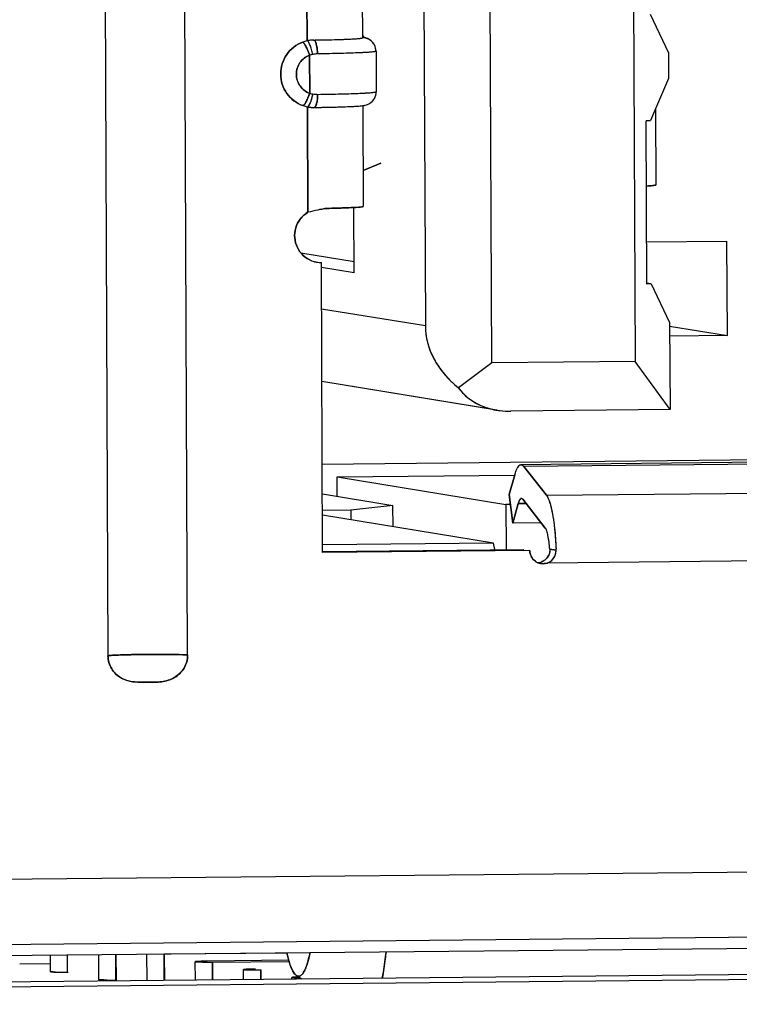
# Model space of a CAD drawing. Header units: millimetres. Extents: x 0 to 1750, y -1720 to 477.
# Tile 9 of 256: x 335.9 to 341.23, y -1003.62 to -996.33. Entities that reach past the tile are written whole.
import ezdxf

# ---------------------------------------------------------------- set-up
doc = ezdxf.new("R2010")
doc.units = ezdxf.units.MM
doc.header["$LTSCALE"] = 92.51
for name, color, linetype in [('101303634_14DXF_CONTINUOUS_LINE', 7, 'CONTINUOUS'), ('101303634_DXF_CONTINUOUS_LINE', 7, 'CONTINUOUS'), ('101304998_DXF_CONTINUOUS_LINE', 7, 'CONTINUOUS'), ('_101304998_1DXF_CONTINUOUS_LINE', 7, 'CONTINUOUS'), ('DE-11-072043DXF_CONTINUOUS_LINE', 7, 'CONTINUOUS'), ('MANIFOLD_SOLDXF_CONTINUOUS_LINE', 7, 'CONTINUOUS')]:
    doc.layers.add(name, color=color, linetype=linetype)

msp = doc.modelspace()

# ---------------------------------------------------------------- linework, layer by layer
at = {"layer": '101303634_14DXF_CONTINUOUS_LINE'}
for p, q in [((336.1293, -1003.3831), (336.1288, -1003.2597)), ((336.4873, -1003.4415), (336.4865, -1003.2561)), ((336.6146, -1003.2549), (336.6154, -1003.4443)), ((336.845, -1003.4472), (336.8442, -1003.2526)), ((337.8811, -1003.2444), (336.9723, -1003.2528)), ((336.9723, -1003.2528), (336.9732, -1003.4459)), ((337.2021, -1003.3085), (337.2022, -1003.3084)), ((337.2027, -1003.4436), (337.2021, -1003.3085)), ((337.2457, -1003.3056), (337.2901, -1003.3048)), ((337.3303, -1003.3112), (337.3309, -1003.4424)), ((336.1382, -1003.3844), (336.1386, -1003.3844)), ((336.1664, -1003.3855), (336.1673, -1003.3855)), ((336.2087, -1003.386), (336.2101, -1003.386)), ((337.5601, -1003.3669), (337.5601, -1003.3668)), ((337.5604, -1003.4401), (337.5601, -1003.3669)), ((337.6037, -1003.364), (337.648, -1003.3632)), ((337.6882, -1003.3697), (337.6885, -1003.4388)), ((337.9181, -1003.4253), (337.9181, -1003.4252)), ((337.9181, -1003.4365), (337.9181, -1003.4253)), ((337.9536, -1003.4123), (337.9928, -1003.4358)), ((336.4961, -1003.4428), (336.4966, -1003.4428)), ((336.5244, -1003.4439), (336.5253, -1003.4439)), ((336.5666, -1003.4444), (336.5681, -1003.4444))]:
    msp.add_line(p, q, dxfattribs=at)
for centre, radius, start, end in [((336.2082, -1001.5141), 1.8718, 268.74885, 269.25732), ((336.2177, -1000.8525), 2.5334, 269.23661, 269.47345), ((336.2218, -1000.4041), 2.9819, 269.47371, 269.74727), ((336.2239, -999.8641), 3.5219, 269.77623, 270.54657), ((336.5662, -1001.5725), 1.8718, 268.74885, 269.25732), ((336.5757, -1000.911), 2.5334, 269.23661, 269.47345), ((336.5798, -1000.4626), 2.9819, 269.47371, 269.74727), ((336.5819, -999.9225), 3.5219, 269.77623, 270.54657)]:
    msp.add_arc(centre, radius, start, end, dxfattribs=at)
for points, knots in [([(337.9225, -1003.3729), (337.9135, -1003.3552), (337.8975, -1003.3121), (337.8861, -1003.2677), (337.8804, -1003.2423)], [0, 0, 0, 0, 0.432357, 1, 1, 1, 1]), ([(338.0526, -1003.2407), (338.0509, -1003.2495), (338.0441, -1003.2808), (338.0359, -1003.312), (338.0285, -1003.3339)], [0, 0, 0, 0, 0.278512, 1, 1, 1, 1]), ([(338.6155, -1003.2351), (338.6137, -1003.2526), (338.6062, -1003.3177), (338.5967, -1003.3827), (338.5881, -1003.4299)], [0, 0, 0, 0, 0.26781, 1, 1, 1, 1]), ([(338.0285, -1003.3339), (338.0241, -1003.3467), (338.0155, -1003.369), (338.0018, -1003.3936), (337.99, -1003.4069), (337.9816, -1003.4133), (337.9728, -1003.4167), (337.9669, -1003.4167), (337.9641, -1003.4163)], [0, 0, 0, 0, 0.364719, 0.642789, 0.751823, 0.844013, 0.924256, 1, 1, 1, 1]), ([(336.1293, -1003.3831), (336.1293, -1003.3833), (336.1304, -1003.3836), (336.1318, -1003.3839), (336.1347, -1003.3841), (336.1369, -1003.3843), (336.1382, -1003.3844)], [0, 0, 0, 0, 0.072591, 0.262219, 0.572055, 1, 1, 1, 1]), ([(336.1386, -1003.3844), (336.1404, -1003.3845), (336.1497, -1003.385), (336.159, -1003.3853), (336.1664, -1003.3855)], [0, 0, 0, 0, 0.192897, 1, 1, 1, 1]), ([(337.9279, -1003.4267), (337.9265, -1003.4266), (337.9241, -1003.4264), (337.9208, -1003.4261), (337.9193, -1003.4258), (337.9181, -1003.4256), (337.9181, -1003.4253)], [0, 0, 0, 0, 0.428137, 0.738392, 0.928162, 1, 1, 1, 1]), ([(337.9536, -1003.4123), (337.9475, -1003.4086), (337.9354, -1003.3961), (337.9269, -1003.3815), (337.9225, -1003.3729)], [0, 0, 0, 0, 0.424007, 1, 1, 1, 1]), ([(337.9799, -1003.4281), (337.9745, -1003.428), (337.9571, -1003.4278), (337.9398, -1003.4274), (337.9279, -1003.4267)], [0, 0, 0, 0, 0.313284, 1, 1, 1, 1]), ([(337.9641, -1003.4163), (337.9632, -1003.4162), (337.9596, -1003.4153), (337.9561, -1003.4138), (337.9536, -1003.4123)], [0, 0, 0, 0, 0.23819, 1, 1, 1, 1]), ([(336.4873, -1003.4415), (336.4873, -1003.4417), (336.4883, -1003.442), (336.4898, -1003.4423), (336.4927, -1003.4426), (336.4948, -1003.4427), (336.4961, -1003.4428)], [0, 0, 0, 0, 0.072591, 0.262219, 0.572055, 1, 1, 1, 1]), ([(336.4966, -1003.4428), (336.4984, -1003.443), (336.5076, -1003.4435), (336.5169, -1003.4437), (336.5244, -1003.4439)], [0, 0, 0, 0, 0.192897, 1, 1, 1, 1])]:
    msp.add_open_spline(points, degree=3, knots=knots, dxfattribs=at)
at = {"layer": '101303634_DXF_CONTINUOUS_LINE'}
for p, q in [((336.1293, -1003.3831), (336.1288, -1003.2597)), ((336.2566, -1003.3859), (336.2561, -1003.2584)), ((336.4873, -1003.4415), (336.4865, -1003.2561)), ((336.6146, -1003.4443), (336.6138, -1003.2549)), ((336.845, -1003.4472), (336.8441, -1003.2501)), ((336.9723, -1003.4459), (336.9715, -1003.2528)), ((336.1288, -1003.3253), (335.9012, -1003.3274)), ((337.2027, -1003.4436), (337.2021, -1003.3085)), ((337.2901, -1003.3048), (337.2457, -1003.3056)), ((337.8948, -1003.2984), (337.2901, -1003.3048)), ((337.33, -1003.4424), (337.3294, -1003.3112)), ((337.3319, -1003.3112), (337.8971, -1003.306)), ((336.1301, -1003.3835), (336.1293, -1003.3831)), ((337.5604, -1003.4401), (337.5601, -1003.3669)), ((337.648, -1003.3632), (337.6037, -1003.364)), ((337.6877, -1003.4388), (337.6874, -1003.3697)), ((337.9181, -1003.4365), (337.9181, -1003.4253)), ((337.9536, -1003.412), (337.9641, -1003.4163)), ((337.9536, -1003.4123), (337.9928, -1003.4358)), ((336.488, -1003.4419), (336.4873, -1003.4415))]:
    msp.add_line(p, q, dxfattribs=at)
for centre, radius, start, end in [((336.2127, -1001.2736), 2.1124, 268.76909, 269.50326), ((336.2209, -1000.502), 2.884, 269.47302, 269.7858), ((336.2233, -999.6286), 3.7574, 269.79996, 270.54679), ((338.0019, -1004.9078), 1.4859, 91.55364, 92.0479), ((338.0167, -1005.4378), 2.0161, 91.3256, 91.56567), ((336.5707, -1001.332), 2.1124, 268.76909, 269.50326), ((336.5789, -1000.5605), 2.884, 269.47302, 269.7858), ((336.5812, -999.687), 3.7574, 269.79996, 270.54679)]:
    msp.add_arc(centre, radius, start, end, dxfattribs=at)
for points, knots in [([(337.8806, -1003.2429), (337.8836, -1003.2563), (337.8944, -1003.3005), (337.908, -1003.3445), (337.9225, -1003.3729)], [0, 0, 0, 0, 0.300158, 1, 1, 1, 1]), ([(338.0188, -1003.3596), (338.0221, -1003.3517), (338.0365, -1003.313), (338.0461, -1003.2728), (338.0526, -1003.2408)], [0, 0, 0, 0, 0.207521, 1, 1, 1, 1]), ([(338.588, -1003.4304), (338.5908, -1003.4155), (338.6018, -1003.3508), (338.6101, -1003.2857), (338.6155, -1003.2355)], [0, 0, 0, 0, 0.231316, 1, 1, 1, 1]), ([(337.2457, -1003.3056), (337.2396, -1003.3058), (337.2293, -1003.3063), (337.2146, -1003.3064), (337.2082, -1003.3081), (337.2021, -1003.3075), (337.2021, -1003.3085)], [0, 0, 0, 0, 0.418553, 0.734223, 0.930822, 1, 1, 1, 1]), ([(337.2021, -1003.3085), (337.2021, -1003.3093), (337.2069, -1003.3089), (337.209, -1003.3096), (337.2112, -1003.3098)], [0, 0, 0, 0, 0.260728, 1, 1, 1, 1]), ([(337.2112, -1003.3098), (337.2179, -1003.3102), (337.2581, -1003.3116), (337.2984, -1003.3115), (337.3319, -1003.3112)], [0, 0, 0, 0, 0.166378, 1, 1, 1, 1]), ([(337.9924, -1003.4039), (337.9949, -1003.4014), (338.0058, -1003.388), (338.0135, -1003.3722), (338.0188, -1003.3596)], [0, 0, 0, 0, 0.204495, 1, 1, 1, 1]), ([(336.1386, -1003.3844), (336.1376, -1003.3844), (336.1347, -1003.3841), (336.1319, -1003.384), (336.1301, -1003.3835)], [0, 0, 0, 0, 0.350764, 1, 1, 1, 1]), ([(336.1673, -1003.3855), (336.1644, -1003.3854), (336.1548, -1003.3852), (336.1453, -1003.3848), (336.1386, -1003.3844)], [0, 0, 0, 0, 0.304594, 1, 1, 1, 1]), ([(337.6037, -1003.364), (337.5976, -1003.3642), (337.5872, -1003.3648), (337.5725, -1003.3648), (337.5661, -1003.3665), (337.5601, -1003.3659), (337.5601, -1003.3669)], [0, 0, 0, 0, 0.418553, 0.734223, 0.930822, 1, 1, 1, 1]), ([(337.5601, -1003.3669), (337.5601, -1003.3677), (337.5649, -1003.3673), (337.5669, -1003.3681), (337.5692, -1003.3682)], [0, 0, 0, 0, 0.260728, 1, 1, 1, 1]), ([(337.5692, -1003.3682), (337.5759, -1003.3686), (337.6161, -1003.37), (337.6564, -1003.37), (337.6899, -1003.3696)], [0, 0, 0, 0, 0.166378, 1, 1, 1, 1]), ([(337.9488, -1003.4229), (337.9445, -1003.423), (337.9371, -1003.4235), (337.9268, -1003.4237), (337.9222, -1003.4248), (337.918, -1003.4246), (337.9181, -1003.4253)], [0, 0, 0, 0, 0.423364, 0.737369, 0.931271, 1, 1, 1, 1]), ([(337.9181, -1003.4253), (337.9181, -1003.4261), (337.9228, -1003.4257), (337.9249, -1003.4265), (337.9272, -1003.4266)], [0, 0, 0, 0, 0.260728, 1, 1, 1, 1]), ([(337.9225, -1003.3729), (337.9249, -1003.3775), (337.933, -1003.3921), (337.9437, -1003.4063), (337.9536, -1003.4123)], [0, 0, 0, 0, 0.309548, 1, 1, 1, 1]), ([(337.9272, -1003.4266), (337.9303, -1003.4268), (337.9478, -1003.4277), (337.9654, -1003.4279), (337.9798, -1003.4281)], [0, 0, 0, 0, 0.17667, 1, 1, 1, 1]), ([(337.9641, -1003.4163), (337.9665, -1003.4167), (337.9773, -1003.4168), (337.9868, -1003.4099), (337.9924, -1003.4039)], [0, 0, 0, 0, 0.224781, 1, 1, 1, 1]), ([(336.4966, -1003.4428), (336.4956, -1003.4428), (336.4927, -1003.4425), (336.4898, -1003.4424), (336.488, -1003.4419)], [0, 0, 0, 0, 0.350764, 1, 1, 1, 1]), ([(336.5253, -1003.4439), (336.5224, -1003.4438), (336.5128, -1003.4436), (336.5032, -1003.4433), (336.4966, -1003.4428)], [0, 0, 0, 0, 0.304594, 1, 1, 1, 1])]:
    msp.add_open_spline(points, degree=3, knots=knots, dxfattribs=at)
at = {"layer": '101304998_DXF_CONTINUOUS_LINE'}
for p, q in [((336.4912, -986.4475), (336.5552, -1001.0406)), ((337.1455, -1001.0348), (337.0815, -986.4417)), ((339.3998, -998.8698), (339.3546, -988.5347)), ((340.4171, -988.5242), (340.4624, -998.8593)), ((338.864, -988.7791), (338.907, -998.5944)), ((338.0307, -996.483), (338.0273, -995.7015)), ((338.4379, -995.7115), (338.4412, -996.4611)), ((340.5724, -996.2846), (340.7085, -996.5724)), ((338.2128, -996.4749), (338.2894, -996.4727)), ((338.4497, -996.4597), (338.4416, -996.4584)), ((338.5416, -996.5606), (338.5429, -996.8605)), ((340.7085, -996.5724), (340.7094, -996.7623)), ((338.0503, -996.8721), (338.0491, -996.5894)), ((340.7094, -996.7623), (340.5759, -997.0743)), ((338.0363, -997.7541), (338.0329, -996.9726)), ((338.0425, -996.9666), (338.0461, -996.9615)), ((338.1383, -996.9763), (338.2316, -996.9743)), ((338.4434, -996.9609), (338.4467, -997.7105)), ((340.6116, -996.9908), (340.6141, -997.5516)), ((340.5759, -997.0743), (340.5422, -997.0773)), ((340.5475, -998.2867), (340.5422, -997.0773)), ((338.4455, -997.4446), (338.5782, -997.391)), ((340.5801, -997.5573), (340.5594, -997.5588)), ((338.3931, -997.7176), (338.3654, -997.7192)), ((338.3792, -998.2036), (338.377, -997.7186)), ((338.414, -997.7161), (338.3931, -997.7176)), ((340.5461, -997.9742), (341.1422, -997.9683)), ((341.1452, -998.6679), (341.1422, -997.9683)), ((337.9841, -998.0546), (338.3788, -998.119)), ((338.1457, -1000.2751), (338.1363, -998.1262)), ((338.3792, -998.2036), (338.1365, -998.164)), ((340.5812, -998.2837), (340.5475, -998.2867)), ((340.5812, -998.2837), (340.5489, -998.2784)), ((340.5812, -998.2837), (340.7173, -998.5715)), ((338.1378, -998.4689), (338.907, -998.5944)), ((340.7173, -998.5715), (340.7201, -999.2162)), ((340.7174, -998.5981), (341.1452, -998.6679)), ((341.1452, -998.6679), (340.7177, -998.6722)), ((339.3998, -998.8698), (339.1515, -999.0544)), ((340.4624, -998.8593), (339.3998, -998.8698)), ((340.7201, -999.2162), (340.4624, -998.8593)), ((339.4364, -999.2203), (338.1402, -999.0087)), ((340.7201, -999.2162), (339.5395, -999.2279)), ((341.592, -999.5881), (338.1429, -999.6223)), ((341.7801, -999.6036), (339.6157, -999.6251)), ((341.8005, -999.6163), (339.636, -999.6378)), ((339.8036, -999.8511), (339.636, -999.6378)), ((338.2525, -999.7149), (339.5692, -999.7018)), ((339.5692, -999.7012), (339.5292, -999.8459)), ((338.2525, -999.7149), (339.5036, -999.9191)), ((338.2531, -999.8598), (338.2525, -999.7149)), ((338.1438, -999.8419), (338.6673, -999.9274)), ((339.5292, -999.8459), (339.5549, -1000.0578)), ((339.8036, -999.8511), (341.968, -999.8296)), ((338.6673, -999.9274), (338.3544, -999.9615)), ((338.668, -1000.085), (338.6673, -999.9274)), ((339.5382, -999.9203), (339.5036, -999.9191)), ((339.5036, -999.9191), (339.505, -1000.2539)), ((339.5549, -1000.0578), (339.5949, -999.9131)), ((339.5949, -999.9131), (339.6528, -999.9125)), ((339.6283, -999.8814), (339.7959, -1000.0947)), ((338.3544, -999.9615), (338.1443, -999.9635)), ((339.4129, -1000.2066), (338.1445, -999.9996)), ((338.3544, -999.9615), (338.3547, -1000.0339)), ((339.7653, -1000.0557), (339.5549, -1000.0578)), ((339.4129, -1000.2066), (338.1455, -1000.2192)), ((339.4214, -1000.2547), (339.4129, -1000.2066)), ((338.1456, -1000.2674), (339.6358, -1000.2526)), ((339.6805, -1000.2599), (338.1457, -1000.2751)), ((339.8756, -1000.2577), (339.8292, -1000.2501)), ((342.1098, -1000.3308), (339.81, -1000.3536)), ((323.7169, -1002.8173), (352.481, -1002.5319)), ((352.3964, -1003.0172), (323.6682, -1003.3023)), ((322.9764, -1003.3902), (351.7046, -1003.1051))]:
    msp.add_line(p, q, dxfattribs=at)
for centre, radius, start, end in [((338.0827, -996.7217), 0.2443, 102.27919, 110.2878), ((338.083, -996.7223), 0.245, 90.82418, 102.31256), ((338.3141, -996.549), 0.1673, 34.38979, 40.55821), ((338.3069, -996.5541), 0.1761, 32.01941, 34.43174), ((338.1104, -996.7876), 0.2075, 100.50677, 107.19407), ((338.1103, -996.787), 0.2068, 90.77263, 100.51355), ((338.1063, -996.6783), 0.2017, 253.89113, 260.75272), ((337.6302, -996.7911), 0.4519, 347.29841, 348.99213), ((338.1062, -996.6785), 0.2015, 260.7508, 270.73726), ((338.0798, -996.735), 0.2422, 250.7795, 258.83432), ((338.0796, -996.7359), 0.2413, 258.83887, 260.8301), ((338.0792, -996.7379), 0.2392, 260.83036, 262.719), ((338.079, -996.7398), 0.2374, 262.7195, 264.29715), ((338.0788, -996.7415), 0.2357, 264.29732, 265.77664), ((338.0786, -996.7448), 0.2323, 265.76924, 270.74267), ((337.8954, -982.7357), 14.2427, 270.7528, 270.86809), ((337.9076, -983.5389), 13.4394, 270.86794, 270.98373), ((338.413, -996.7382), 0.2274, 277.68869, 280.43334), ((340.443, -995.7352), 1.8273, 273.19956, 273.6512), ((337.168, -993.5944), 4.2492, 283.16238, 283.53743), ((338.1341, -997.933), 0.1931, 248.63748, 253.88914), ((338.1346, -997.9311), 0.195, 253.88304, 255.78123), ((338.1348, -997.9304), 0.1958, 255.78233, 260.70724), ((338.1345, -997.9328), 0.1934, 260.68921, 270.53165), ((339.7807, -1000.26), 0.1001, 198.25823, 207.42265), ((339.7377, -1000.258), 0.0917, 330.81471, 339.22513), ((337.2291, -1000.3604), 2.6485, 2.22281, 2.43737), ((339.7787, -1000.2613), 0.0977, 234.61693, 247.16232), ((339.7784, -1000.2621), 0.0968, 247.1576, 260.70408), ((339.7337, -1000.2547), 0.0969, 289.03112, 297.49723), ((339.7332, -1000.2536), 0.0981, 297.47801, 305.44999), ((339.7347, -1000.2558), 0.0954, 305.43473, 313.67916), ((339.7356, -1000.2568), 0.0941, 313.73232, 330.82157)]:
    msp.add_arc(centre, radius, start, end, dxfattribs=at)
for major_axis, ratio, start_param, end_param in [((0.8263, -0.0697), 0.770184, -3.073331, -2.287933), ((0.577, 0.4426), 0.720744, -3.162422, -2.377024)]:
    msp.add_ellipse((339.7351, -998.6206), major_axis=major_axis, ratio=ratio, start_param=start_param, end_param=end_param, dxfattribs=at)
for points, knots in [([(338, -996.9637), (337.953, -996.9473), (337.8669, -996.8823), (337.8193, -996.7296), (337.8657, -996.5765), (337.951, -996.5099), (337.998, -996.4925)], [0, 0, 0, 0, 0.248281, 0.498937, 0.750386, 1, 1, 1, 1]), ([(337.998, -996.4925), (338.0018, -996.4932), (338.0102, -996.5046), (338.0223, -996.5245), (338.0361, -996.555), (338.0449, -996.5777), (338.0491, -996.5894)], [0, 0, 0, 0, 0.106308, 0.338649, 0.662958, 1, 1, 1, 1]), ([(338.0726, -996.5836), (338.0701, -996.5714), (338.0644, -996.5478), (338.0537, -996.516), (338.0437, -996.4949), (338.0348, -996.4834), (338.0307, -996.483)], [0, 0, 0, 0, 0.336334, 0.65874, 0.889647, 1, 1, 1, 1]), ([(338.0794, -996.4774), (338.091, -996.4772), (338.1355, -996.4766), (338.18, -996.4757), (338.2128, -996.4749)], [0, 0, 0, 0, 0.261276, 1, 1, 1, 1]), ([(338.1075, -996.5801), (338.1074, -996.5561), (338.1041, -996.523), (338.0934, -996.4888), (338.0837, -996.4778), (338.0794, -996.4774)], [0, 0, 0, 0, 0.654115, 0.881875, 1, 1, 1, 1]), ([(338.2894, -996.4727), (338.2951, -996.4725), (338.3162, -996.4718), (338.3373, -996.4709), (338.3526, -996.4702)], [0, 0, 0, 0, 0.271409, 1, 1, 1, 1]), ([(338.3526, -996.4702), (338.3653, -996.4696), (338.3873, -996.4684), (338.4127, -996.4665), (338.4274, -996.4648), (338.4348, -996.4637), (338.4386, -996.4628), (338.4412, -996.4617), (338.4412, -996.4611)], [0, 0, 0, 0, 0.426491, 0.738727, 0.849823, 0.930192, 0.979595, 1, 1, 1, 1]), ([(338.5416, -996.5606), (338.5416, -996.5453), (338.5342, -996.5146), (338.5017, -996.4753), (338.4683, -996.4627), (338.4497, -996.4597)], [0, 0, 0, 0, 0.311367, 0.616025, 1, 1, 1, 1]), ([(338.5416, -996.5606), (338.5416, -996.5615), (338.5381, -996.5627), (338.5329, -996.5639), (338.5228, -996.5654), (338.5027, -996.5675), (338.4681, -996.5699), (338.4169, -996.5725), (338.3532, -996.5749), (338.2788, -996.577), (338.1957, -996.5788), (338.1376, -996.5797), (338.1075, -996.5801)], [0, 0, 0, 0, 0.005596, 0.019429, 0.041969, 0.073122, 0.160581, 0.279627, 0.427165, 0.599498, 0.792341, 1, 1, 1, 1]), ([(338.0491, -996.5894), (338.0209, -996.5999), (337.9697, -996.6397), (337.9419, -996.7316), (337.9704, -996.8233), (338.0221, -996.8621), (338.0503, -996.8721)], [0, 0, 0, 0, 0.249583, 0.501063, 0.75175, 1, 1, 1, 1]), ([(338.1088, -996.88), (338.139, -996.8796), (338.1971, -996.8787), (338.2802, -996.8769), (338.3545, -996.8747), (338.4182, -996.8723), (338.4694, -996.8698), (338.504, -996.8673), (338.5241, -996.8652), (338.5342, -996.8638), (338.5394, -996.8626), (338.5429, -996.8613), (338.5429, -996.8605)], [0, 0, 0, 0, 0.207659, 0.400502, 0.572835, 0.720373, 0.839419, 0.926878, 0.958031, 0.980571, 0.994404, 1, 1, 1, 1]), ([(338.4951, -996.9466), (338.5092, -996.9379), (338.5341, -996.9124), (338.543, -996.8778), (338.5429, -996.8605)], [0, 0, 0, 0, 0.490387, 1, 1, 1, 1]), ([(338.0321, -996.9181), (338.0272, -996.9289), (338.0189, -996.9442), (338.0084, -996.9607), (338.0027, -996.9632)], [0, 0, 0, 0, 0.656434, 1, 1, 1, 1]), ([(338.0461, -996.9615), (338.0474, -996.9594), (338.0534, -996.9485), (338.0578, -996.9368), (338.0609, -996.9275)], [0, 0, 0, 0, 0.203136, 1, 1, 1, 1]), ([(338.092, -996.9708), (338.0935, -996.9687), (338.1003, -996.9563), (338.1033, -996.9422), (338.1051, -996.9308)], [0, 0, 0, 0, 0.184347, 1, 1, 1, 1]), ([(338.0027, -996.9632), (338.0023, -996.9635), (338.0014, -996.9638), (338.0004, -996.9638), (338, -996.9637)], [0, 0, 0, 0, 0.544748, 1, 1, 1, 1]), ([(338.0329, -996.9726), (338.0335, -996.9727), (338.0375, -996.9724), (338.0405, -996.9691), (338.0425, -996.9666)], [0, 0, 0, 0, 0.179345, 1, 1, 1, 1]), ([(338.0825, -996.9772), (338.0833, -996.9772), (338.0872, -996.9765), (338.0902, -996.9733), (338.092, -996.9708)], [0, 0, 0, 0, 0.203414, 1, 1, 1, 1]), ([(338.2316, -996.9743), (338.2752, -996.9732), (338.3459, -996.9707), (338.4166, -996.9672), (338.4434, -996.9635)], [0, 0, 0, 0, 0.617203, 1, 1, 1, 1]), ([(338.4542, -996.9618), (338.4566, -996.9614), (338.4709, -996.9586), (338.4848, -996.9531), (338.4951, -996.9466)], [0, 0, 0, 0, 0.166539, 1, 1, 1, 1]), ([(340.6078, -997.554), (340.6062, -997.5543), (340.597, -997.5558), (340.5878, -997.5566), (340.5801, -997.5573)], [0, 0, 0, 0, 0.17686, 1, 1, 1, 1]), ([(340.6133, -997.5524), (340.6131, -997.5525), (340.6113, -997.5533), (340.6094, -997.5537), (340.6078, -997.554)], [0, 0, 0, 0, 0.164788, 1, 1, 1, 1]), ([(340.614, -997.5516), (340.614, -997.5517), (340.6138, -997.5521), (340.6135, -997.5523), (340.6133, -997.5524)], [0, 0, 0, 0, 0.401338, 1, 1, 1, 1]), ([(338.1356, -997.732), (338.1275, -997.7338), (338.0945, -997.7415), (338.0613, -997.7488), (338.0363, -997.7541)], [0, 0, 0, 0, 0.244409, 1, 1, 1, 1]), ([(338.2973, -997.7221), (338.287, -997.7224), (338.2422, -997.7238), (338.1973, -997.7249), (338.1626, -997.7255)], [0, 0, 0, 0, 0.227832, 1, 1, 1, 1]), ([(338.3654, -997.7192), (338.3603, -997.7195), (338.3376, -997.7206), (338.3149, -997.7215), (338.2973, -997.7221)], [0, 0, 0, 0, 0.224885, 1, 1, 1, 1]), ([(338.4415, -997.7127), (338.44, -997.7131), (338.4309, -997.7146), (338.4216, -997.7155), (338.414, -997.7161)], [0, 0, 0, 0, 0.171241, 1, 1, 1, 1]), ([(338.4466, -997.7105), (338.4466, -997.7107), (338.4452, -997.7124), (338.4432, -997.7124), (338.4415, -997.7127)], [0, 0, 0, 0, 0.11118, 1, 1, 1, 1]), ([(338.0018, -998.0737), (337.984, -998.0571), (337.9543, -998.0166), (337.9413, -997.9681), (337.9393, -997.9437)], [0, 0, 0, 0, 0.498581, 1, 1, 1, 1]), ([(339.5692, -999.7012), (339.5722, -999.6901), (339.5786, -999.6704), (339.5903, -999.6435), (339.6053, -999.6251), (339.6157, -999.6251)], [0, 0, 0, 0, 0.373093, 0.660885, 1, 1, 1, 1]), ([(339.6157, -999.6251), (339.6174, -999.6251), (339.6256, -999.6264), (339.632, -999.6327), (339.636, -999.6378)], [0, 0, 0, 0, 0.210482, 1, 1, 1, 1]), ([(339.8036, -999.8511), (339.8155, -999.8663), (339.8332, -999.9144), (339.8527, -1000.0013), (339.8675, -1000.1167), (339.8733, -1000.202), (339.8752, -1000.2478)], [0, 0, 0, 0, 0.142974, 0.368341, 0.661544, 1, 1, 1, 1]), ([(339.609, -999.8805), (339.6076, -999.8822), (339.6011, -999.8923), (339.5975, -999.9038), (339.5949, -999.9131)], [0, 0, 0, 0, 0.185876, 1, 1, 1, 1]), ([(339.6182, -999.8751), (339.6156, -999.8751), (339.6121, -999.8771), (339.6097, -999.8797), (339.609, -999.8805)], [0, 0, 0, 0, 0.697833, 1, 1, 1, 1]), ([(339.6207, -999.8754), (339.6203, -999.8753), (339.6195, -999.8751), (339.6186, -999.875), (339.6182, -999.8751)], [0, 0, 0, 0, 0.506155, 1, 1, 1, 1]), ([(339.8292, -1000.2501), (339.8266, -1000.2166), (339.8216, -1000.171), (339.8084, -1000.1195), (339.8007, -1000.1009), (339.7959, -1000.0947)], [0, 0, 0, 0, 0.630534, 0.853315, 1, 1, 1, 1]), ([(339.81, -1000.3536), (339.8293, -1000.3469), (339.8646, -1000.3205), (339.8764, -1000.2781), (339.8756, -1000.2577)], [0, 0, 0, 0, 0.500108, 1, 1, 1, 1]), ([(336.8145, -1001.0318), (336.7587, -1001.0324), (336.6834, -1001.0335), (336.597, -1001.0372), (336.5663, -1001.039), (336.5552, -1001.0406)], [0, 0, 0, 0, 0.645801, 0.869693, 1, 1, 1, 1]), ([(336.5552, -1001.0406), (336.5553, -1001.0742), (336.5747, -1001.1426), (336.6515, -1001.2141), (336.7511, -1001.2402), (336.8513, -1001.2368), (336.9515, -1001.2382), (337.0508, -1001.2101), (337.1268, -1001.1372), (337.1456, -1001.0685), (337.1455, -1001.0348)], [0, 0, 0, 0, 0.12561, 0.250321, 0.374634, 0.49932, 0.62405, 0.748653, 0.873997, 1, 1, 1, 1]), ([(337.1455, -1001.0348), (337.1245, -1001.0339), (337.0142, -1001.0309), (336.9039, -1001.031), (336.8145, -1001.0318)], [0, 0, 0, 0, 0.190135, 1, 1, 1, 1])]:
    msp.add_open_spline(points, degree=3, knots=knots, dxfattribs=at)
for points in [[(338.0503, -996.8721), (338.0449, -996.8877), (338.039, -996.9031), (338.0321, -996.9181)], [(338.0609, -996.9275), (338.065, -996.9153), (338.0683, -996.9029), (338.0711, -996.8905)], [(338.1051, -996.9308), (338.1079, -996.9141), (338.1089, -996.897), (338.1088, -996.88)], [(337.9468, -997.8704), (337.9537, -997.8466), (337.9652, -997.8238), (337.9803, -997.8041)], [(337.9803, -997.8041), (337.9955, -997.7842), (338.0148, -997.767), (338.0363, -997.7541)], [(337.9393, -997.9437), (337.9373, -997.9192), (337.9399, -997.894), (337.9468, -997.8704)], [(338.0637, -998.1128), (338.041, -998.1039), (338.0196, -998.0904), (338.0018, -998.0737)], [(339.6246, -999.8776), (339.6235, -999.8767), (339.6222, -999.8759), (339.6207, -999.8754)], [(339.6283, -999.8814), (339.6272, -999.88), (339.626, -999.8787), (339.6246, -999.8776)], [(339.6857, -1000.2913), (339.6823, -1000.2812), (339.6806, -1000.2705), (339.6805, -1000.2599)], [(339.8292, -1000.2501), (339.8302, -1000.2637), (339.8282, -1000.2778), (339.8234, -1000.2905)], [(339.7222, -1000.3409), (339.7096, -1000.332), (339.699, -1000.3197), (339.6919, -1000.3061)], [(339.81, -1000.3536), (339.7951, -1000.3587), (339.7784, -1000.3602), (339.7628, -1000.3576)]]:
    msp.add_open_spline(points, degree=3, dxfattribs=at)
at = {"layer": '_101304998_1DXF_CONTINUOUS_LINE'}
for p, q in [((339.3998, -998.8698), (339.3546, -988.5347)), ((340.4171, -988.5242), (340.4624, -998.8593)), ((338.864, -988.7791), (338.907, -998.5944)), ((340.5724, -996.2846), (340.7085, -996.5724)), ((340.7085, -996.5724), (340.7094, -996.7623)), ((340.7094, -996.7623), (340.5759, -997.0743)), ((340.6116, -996.9908), (340.6141, -997.5516)), ((340.5422, -997.0773), (340.5759, -997.0743)), ((340.5475, -998.2867), (340.5422, -997.0773)), ((340.5572, -997.5589), (340.5594, -997.5588)), ((340.5594, -997.5588), (340.5795, -997.5573)), ((340.5795, -997.5573), (340.5801, -997.5573)), ((340.6131, -997.5525), (340.6134, -997.5524)), ((338.3792, -998.2036), (338.377, -997.7186)), ((340.5461, -997.9742), (341.1422, -997.9683)), ((341.1452, -998.6679), (341.1422, -997.9683)), ((337.9841, -998.0546), (338.3788, -998.119)), ((338.3792, -998.2036), (338.1365, -998.164)), ((340.5812, -998.2837), (340.5475, -998.2867)), ((340.5812, -998.2837), (340.5489, -998.2784)), ((340.5812, -998.2837), (340.7173, -998.5715)), ((338.1378, -998.4689), (338.907, -998.5944)), ((340.7173, -998.5715), (340.7201, -999.2162)), ((340.7174, -998.5981), (341.1452, -998.6679)), ((341.1452, -998.6679), (340.7177, -998.6722)), ((339.3998, -998.8698), (339.1515, -999.0544)), ((340.4624, -998.8593), (339.3998, -998.8698)), ((340.7201, -999.2162), (340.4624, -998.8593)), ((339.4336, -999.2198), (338.1402, -999.0087)), ((340.7201, -999.2162), (339.5395, -999.2279)), ((341.592, -999.5881), (338.1429, -999.6223))]:
    msp.add_line(p, q, dxfattribs=at)
for centre, radius, start, end in [((340.4365, -995.6264), 1.9363, 273.19728, 273.57557), ((340.594, -997.4834), 0.072, 280.59083, 281.0969), ((339.5137, -998.7249), 0.502, 257.92947, 261.11999)]:
    msp.add_arc(centre, radius, start, end, dxfattribs=at)
for points, knots in [([(340.5801, -997.5573), (340.583, -997.557), (340.5921, -997.5562), (340.6011, -997.5553), (340.6072, -997.5541)], [0, 0, 0, 0, 0.318876, 1, 1, 1, 1]), ([(340.6079, -997.554), (340.6084, -997.5539), (340.6102, -997.5535), (340.612, -997.5531), (340.6131, -997.5525)], [0, 0, 0, 0, 0.32593, 1, 1, 1, 1]), ([(338.907, -998.5944), (338.9072, -998.645), (338.9214, -998.7431), (338.9825, -998.8703), (339.0486, -998.9579), (339.1064, -999.0164), (339.1364, -999.0422), (339.1515, -999.0544)], [0, 0, 0, 0, 0.282336, 0.542134, 0.779447, 0.891499, 1, 1, 1, 1]), ([(339.1515, -999.0544), (339.1642, -999.0717), (339.1937, -999.1062), (339.2742, -999.1711), (339.352, -999.2036), (339.4087, -999.2158)], [0, 0, 0, 0, 0.207813, 0.437462, 1, 1, 1, 1]), ([(339.4362, -999.2208), (339.4444, -999.2221), (339.4787, -999.2267), (339.5133, -999.2282), (339.5395, -999.2279)], [0, 0, 0, 0, 0.240901, 1, 1, 1, 1])]:
    msp.add_open_spline(points, degree=3, knots=knots, dxfattribs=at)
msp.add_open_spline([(340.6134, -997.5524), (340.6137, -997.5522), (340.6141, -997.5519), (340.6141, -997.5516)], degree=3, dxfattribs=at)
at = {"layer": 'DE-11-072043DXF_CONTINUOUS_LINE'}
for p, q in [((322.7292, -1003.5873), (353.3582, -1003.2833)), ((322.7296, -1003.6244), (353.573, -1003.3184))]:
    msp.add_line(p, q, dxfattribs=at)
at = {"layer": 'MANIFOLD_SOLDXF_CONTINUOUS_LINE'}
for p, q in [((336.4912, -986.4475), (336.5552, -1001.0406)), ((337.1455, -1001.0348), (337.0815, -986.4417)), ((338.0273, -995.7015), (338.0307, -996.483)), ((338.4379, -995.7115), (338.4412, -996.4611)), ((338.4497, -996.4597), (338.4416, -996.4584)), ((338.5416, -996.5606), (338.5429, -996.8605)), ((338.0491, -996.5894), (338.0503, -996.8721)), ((338.0329, -996.9726), (338.0363, -997.7541)), ((338.0488, -996.9752), (338.0554, -996.976)), ((338.0554, -996.976), (338.0577, -996.9762)), ((338.0577, -996.9762), (338.0615, -996.9765)), ((338.0615, -996.9765), (338.0645, -996.9767)), ((338.0645, -996.9767), (338.0669, -996.9768)), ((338.0669, -996.9768), (338.077, -996.9772)), ((338.077, -996.9772), (338.0825, -996.9772)), ((338.0825, -996.9772), (338.1091, -996.9768)), ((338.1091, -996.9768), (338.1299, -996.9765)), ((338.1746, -996.9756), (338.1959, -996.9752)), ((338.4434, -996.9635), (338.455, -996.9617)), ((338.4434, -996.9635), (338.4467, -997.7105)), ((338.5782, -997.391), (338.4455, -997.4446)), ((338.2947, -997.7222), (338.2973, -997.7221)), ((338.3646, -997.7193), (338.3654, -997.7192)), ((338.3654, -997.7192), (338.3909, -997.7178)), ((338.3909, -997.7178), (338.3931, -997.7176)), ((338.3931, -997.7176), (338.4135, -997.7161)), ((338.4134, -997.7161), (338.414, -997.7161)), ((338.1457, -1000.2751), (338.1363, -998.1262)), ((341.7801, -999.6036), (339.6157, -999.6251)), ((341.8005, -999.6163), (339.636, -999.6378)), ((339.636, -999.6378), (339.8036, -999.8511)), ((338.2525, -999.7149), (339.5692, -999.7018)), ((339.5292, -999.8459), (339.5692, -999.7012)), ((338.2525, -999.7149), (339.5036, -999.9191)), ((338.2531, -999.8598), (338.2525, -999.7149)), ((338.1438, -999.8419), (338.6673, -999.9274)), ((339.5549, -1000.0578), (339.5292, -999.8459)), ((339.8036, -999.8511), (341.968, -999.8296)), ((338.6673, -999.9274), (338.3544, -999.9615)), ((338.668, -1000.085), (338.6673, -999.9274)), ((339.5382, -999.9203), (339.5036, -999.9191)), ((339.5036, -999.9191), (339.505, -1000.2539)), ((339.5949, -999.9131), (339.5549, -1000.0578)), ((339.6528, -999.9125), (339.5949, -999.9131)), ((339.6199, -999.8752), (339.6182, -999.875)), ((339.7959, -1000.0947), (339.6283, -999.8814)), ((338.3544, -999.9615), (338.1443, -999.9635)), ((339.4129, -1000.2066), (338.1445, -999.9996)), ((338.3544, -999.9615), (338.3547, -1000.0339)), ((339.7653, -1000.0557), (339.5549, -1000.0578)), ((339.4129, -1000.2066), (338.1455, -1000.2192)), ((339.4214, -1000.2547), (339.4129, -1000.2066)), ((338.1456, -1000.2674), (339.6358, -1000.2526)), ((339.6805, -1000.2599), (338.1457, -1000.2751)), ((339.8292, -1000.2501), (339.8756, -1000.2577)), ((342.1098, -1000.3308), (339.81, -1000.3536)), ((323.7169, -1002.8173), (352.481, -1002.5319)), ((352.3964, -1003.0172), (323.6682, -1003.3023)), ((322.9764, -1003.3902), (351.7046, -1003.1051))]:
    msp.add_line(p, q, dxfattribs=at)
for centre, radius, start, end in [((338.0827, -996.7217), 0.2443, 102.2792, 110.2878), ((337.8954, -982.4683), 14.0103, 270.75261, 270.94226), ((338.3234, -996.5405), 0.1548, 38.34126, 40.46833), ((338.3138, -996.5479), 0.1668, 31.43475, 38.26944), ((338.4341, -996.5554), 0.097, 80.74141, 81.86297), ((338.4206, -996.6382), 0.1808, 79.53442, 80.75075), ((338.4409, -996.5611), 0.1007, 0.26416, 8.84512), ((338.1104, -996.7876), 0.2075, 100.50677, 107.19407), ((338.1103, -996.7865), 0.2064, 90.76251, 100.52366), ((338.4422, -996.8609), 0.1007, 351.39804, 0.23539), ((338.1063, -996.6783), 0.2017, 253.89113, 260.75272), ((337.7405, -996.8206), 0.3377, 341.54565, 343.89038), ((338.1062, -996.6785), 0.2015, 260.7508, 270.73727), ((338.0798, -996.735), 0.2422, 250.7795, 258.83431), ((338.0795, -996.7362), 0.241, 258.83787, 261.46112), ((338.0793, -996.7378), 0.2394, 261.4638, 261.80964), ((338.0792, -996.7385), 0.2387, 261.8094, 262.69053), ((337.9222, -984.4075), 12.5707, 270.94639, 271.15022), ((337.118, -993.3819), 4.4674, 283.1657, 283.52247), ((337.9554, -986.7754), 10.9521, 271.08417, 271.4134), ((338.0041, -988.8111), 8.9158, 271.42319, 271.54988), ((338.0445, -990.2841), 7.4422, 271.54599, 271.92674), ((338.43, -997.6591), 0.0548, 281.60384, 282.17105), ((338.1344, -997.9325), 0.1937, 248.62462, 254.05282), ((338.1344, -997.9328), 0.1934, 254.05302, 259.64088), ((338.1343, -997.9332), 0.193, 259.64502, 260.73768), ((338.1344, -997.9322), 0.194, 260.74372, 270.55676), ((339.6181, -999.8839), 0.00884, 72.61309, 78.50627), ((339.6145, -999.8902), 0.0162, 51.33891, 52.97628), ((339.7822, -1000.2594), 0.1017, 180.29189, 198.28811), ((339.7809, -1000.2597), 0.1003, 198.35735, 206.65073), ((337.2028, -1000.3614), 2.6749, 2.22277, 2.42884), ((339.7804, -1000.26), 0.0998, 206.66393, 207.51606), ((339.7787, -1000.2614), 0.0976, 233.65959, 247.22015), ((339.7784, -1000.2619), 0.097, 247.26974, 270.55178), ((339.7336, -1000.2545), 0.0971, 274.812, 276.72409), ((339.7335, -1000.2539), 0.0977, 276.74996, 288.99172), ((339.7782, -1000.261), 0.0979, 270.64278, 288.95695)]:
    msp.add_arc(centre, radius, start, end, dxfattribs=at)
for points, knots in [([(337.998, -996.4925), (337.9742, -996.5013), (337.9291, -996.5265), (337.8762, -996.5829), (337.8425, -996.6528), (337.8349, -996.7042), (337.835, -996.7298)], [0, 0, 0, 0, 0.248487, 0.498222, 0.748934, 1, 1, 1, 1]), ([(338.0491, -996.5894), (338.0449, -996.5777), (338.0361, -996.5549), (338.0239, -996.5283), (338.0139, -996.5104), (338.0077, -996.501), (338.0028, -996.4952), (337.9994, -996.4928), (337.998, -996.4925)], [0, 0, 0, 0, 0.336539, 0.660366, 0.791445, 0.892547, 0.960648, 1, 1, 1, 1]), ([(338.0794, -996.4774), (338.0754, -996.4774), (338.0591, -996.478), (338.0428, -996.4804), (338.0307, -996.483)], [0, 0, 0, 0, 0.245793, 1, 1, 1, 1]), ([(338.0726, -996.5836), (338.0701, -996.5714), (338.0643, -996.5477), (338.0538, -996.5165), (338.044, -996.4954), (338.0361, -996.4855), (338.0323, -996.4832), (338.0307, -996.483)], [0, 0, 0, 0, 0.335675, 0.65745, 0.887904, 0.956912, 1, 1, 1, 1]), ([(338.0794, -996.4774), (338.0837, -996.4778), (338.09, -996.4848), (338.0952, -996.496), (338.1015, -996.5153), (338.1061, -996.5437), (338.1075, -996.5678), (338.1075, -996.5801)], [0, 0, 0, 0, 0.117904, 0.217718, 0.345854, 0.664007, 1, 1, 1, 1]), ([(338.1258, -996.4767), (338.1352, -996.4765), (338.1709, -996.4759), (338.2067, -996.4751), (338.233, -996.4744)], [0, 0, 0, 0, 0.262162, 1, 1, 1, 1]), ([(338.233, -996.4744), (338.2483, -996.474), (338.2774, -996.4732), (338.3184, -996.4717), (338.3541, -996.4702), (338.3841, -996.4685), (338.4078, -996.4669), (338.4236, -996.4653), (338.4327, -996.464), (338.4372, -996.4631), (338.4397, -996.4624), (338.4412, -996.4616), (338.4412, -996.4611)], [0, 0, 0, 0, 0.219733, 0.416857, 0.588624, 0.732645, 0.846933, 0.929944, 0.959386, 0.980708, 0.993984, 1, 1, 1, 1]), ([(338.5404, -996.5456), (338.5384, -996.5326), (338.5291, -996.5073), (338.5036, -996.4796), (338.4764, -996.4656), (338.4597, -996.4615), (338.4534, -996.4604)], [0, 0, 0, 0, 0.305487, 0.603266, 0.85245, 1, 1, 1, 1]), ([(338.5416, -996.5606), (338.5416, -996.5615), (338.5381, -996.5627), (338.5329, -996.5639), (338.5228, -996.5654), (338.5095, -996.5667), (338.4923, -996.5682), (338.4716, -996.5696), (338.4474, -996.5709), (338.4088, -996.5728), (338.3532, -996.5749), (338.2789, -996.577), (338.1958, -996.5788), (338.1377, -996.5797), (338.1075, -996.5801)], [0, 0, 0, 0, 0.005618, 0.019455, 0.04197, 0.073117, 0.112723, 0.160546, 0.216287, 0.279585, 0.427177, 0.59951, 0.79211, 1, 1, 1, 1]), ([(337.9513, -996.7317), (337.9512, -996.7164), (337.9558, -996.6855), (337.976, -996.6436), (338.0078, -996.6097), (338.0348, -996.5946), (338.0491, -996.5894)], [0, 0, 0, 0, 0.251073, 0.501778, 0.751505, 1, 1, 1, 1]), ([(337.835, -996.7298), (337.8351, -996.7553), (337.8431, -996.8065), (337.8775, -996.8757), (337.9309, -996.9312), (337.9763, -996.9554), (338, -996.9637)], [0, 0, 0, 0, 0.251669, 0.5023, 0.751665, 1, 1, 1, 1]), ([(338.0503, -996.8721), (338.036, -996.8671), (338.0089, -996.8526), (337.9768, -996.8193), (337.9562, -996.7777), (337.9514, -996.747), (337.9513, -996.7317)], [0, 0, 0, 0, 0.248343, 0.4977, 0.748323, 1, 1, 1, 1]), ([(338.1088, -996.88), (338.139, -996.8796), (338.1971, -996.8787), (338.2802, -996.8769), (338.3545, -996.8747), (338.4101, -996.8726), (338.4487, -996.8708), (338.4729, -996.8694), (338.4936, -996.868), (338.5108, -996.8666), (338.5241, -996.8652), (338.5342, -996.8638), (338.5394, -996.8626), (338.5429, -996.8613), (338.5429, -996.8605)], [0, 0, 0, 0, 0.20789, 0.40049, 0.572823, 0.720415, 0.783713, 0.839454, 0.887277, 0.926883, 0.95803, 0.980545, 0.994382, 1, 1, 1, 1]), ([(338, -996.9637), (338.0013, -996.9639), (338.0049, -996.9624), (338.013, -996.9541), (338.0243, -996.9351), (338.0378, -996.9062), (338.0463, -996.8838), (338.0503, -996.8721)], [0, 0, 0, 0, 0.037027, 0.100593, 0.326316, 0.652666, 1, 1, 1, 1]), ([(338.0421, -996.9671), (338.0459, -996.9625), (338.0529, -996.9494), (338.0582, -996.9357), (338.0609, -996.9275)], [0, 0, 0, 0, 0.411161, 1, 1, 1, 1]), ([(338.065, -996.9143), (338.0659, -996.9113), (338.0692, -996.899), (338.072, -996.8867), (338.0738, -996.8774)], [0, 0, 0, 0, 0.252848, 1, 1, 1, 1]), ([(338.1088, -996.88), (338.1089, -996.8919), (338.1078, -996.915), (338.1037, -996.9422), (338.0978, -996.9604), (338.0929, -996.9708), (338.0866, -996.9771), (338.0825, -996.9772)], [0, 0, 0, 0, 0.341945, 0.659767, 0.786222, 0.884039, 1, 1, 1, 1]), ([(338.4956, -996.9463), (338.5075, -996.9388), (338.5289, -996.9182), (338.5396, -996.8904), (338.5418, -996.876)], [0, 0, 0, 0, 0.490324, 1, 1, 1, 1]), ([(338.0329, -996.9726), (338.0335, -996.9727), (338.0373, -996.9724), (338.0402, -996.9694), (338.0421, -996.9671)], [0, 0, 0, 0, 0.182093, 1, 1, 1, 1]), ([(338.1959, -996.9752), (338.2238, -996.9746), (338.2752, -996.9733), (338.3447, -996.9707), (338.3993, -996.9678), (338.4304, -996.9653), (338.4434, -996.9635)], [0, 0, 0, 0, 0.338668, 0.622159, 0.84158, 1, 1, 1, 1]), ([(338.455, -996.9617), (338.4574, -996.9612), (338.4716, -996.9582), (338.4854, -996.9527), (338.4956, -996.9463)], [0, 0, 0, 0, 0.167235, 1, 1, 1, 1]), ([(338.1356, -997.732), (338.1275, -997.7338), (338.0945, -997.7415), (338.0613, -997.7488), (338.0363, -997.7541)], [0, 0, 0, 0, 0.244409, 1, 1, 1, 1]), ([(338.2973, -997.7221), (338.3034, -997.7219), (338.3259, -997.721), (338.3484, -997.7201), (338.3647, -997.7193)], [0, 0, 0, 0, 0.273933, 1, 1, 1, 1]), ([(338.414, -997.7161), (338.4169, -997.7159), (338.426, -997.715), (338.435, -997.7141), (338.441, -997.7128)], [0, 0, 0, 0, 0.324635, 1, 1, 1, 1]), ([(338.4415, -997.7127), (338.4428, -997.7125), (338.4444, -997.7121), (338.4467, -997.7111), (338.4467, -997.7105)], [0, 0, 0, 0, 0.703322, 1, 1, 1, 1]), ([(338.0363, -997.7541), (338.0202, -997.7638), (338.0003, -997.7799), (337.9841, -997.7991), (337.9803, -997.8041)], [0, 0, 0, 0, 0.748899, 1, 1, 1, 1]), ([(337.9393, -997.9437), (337.9413, -997.9681), (337.9542, -998.0166), (337.984, -998.0571), (338.0018, -998.0737)], [0, 0, 0, 0, 0.501424, 1, 1, 1, 1]), ([(339.5692, -999.7012), (339.5722, -999.6901), (339.5785, -999.6704), (339.5903, -999.6435), (339.6053, -999.6252), (339.6157, -999.6251)], [0, 0, 0, 0, 0.373494, 0.660861, 1, 1, 1, 1]), ([(339.6157, -999.6251), (339.6192, -999.625), (339.6275, -999.628), (339.6332, -999.6342), (339.636, -999.6378)], [0, 0, 0, 0, 0.433343, 1, 1, 1, 1]), ([(339.8036, -999.8511), (339.8071, -999.8556), (339.8138, -999.8666), (339.8265, -999.8956), (339.8403, -999.944), (339.854, -1000.0144), (339.8609, -1000.067), (339.864, -1000.0956)], [0, 0, 0, 0, 0.067177, 0.151862, 0.373528, 0.659806, 1, 1, 1, 1]), ([(339.6182, -999.875), (339.613, -999.8751), (339.6055, -999.8843), (339.5996, -999.8977), (339.5964, -999.9076), (339.5949, -999.9131)], [0, 0, 0, 0, 0.339128, 0.626526, 1, 1, 1, 1]), ([(339.6283, -999.8814), (339.628, -999.8811), (339.6269, -999.8797), (339.6256, -999.8784), (339.6246, -999.8776)], [0, 0, 0, 0, 0.271469, 1, 1, 1, 1]), ([(339.8292, -1000.2501), (339.8278, -1000.232), (339.8244, -1000.1985), (339.8171, -1000.1535), (339.8093, -1000.1226), (339.8019, -1000.1042), (339.798, -1000.0974), (339.7959, -1000.0947)], [0, 0, 0, 0, 0.340837, 0.630366, 0.852993, 0.936107, 1, 1, 1, 1]), ([(339.864, -1000.0956), (339.8648, -1000.1028), (339.8679, -1000.1329), (339.8703, -1000.163), (339.8719, -1000.1858)], [0, 0, 0, 0, 0.242049, 1, 1, 1, 1]), ([(339.8719, -1000.1858), (339.8722, -1000.191), (339.8735, -1000.2117), (339.8746, -1000.2325), (339.8753, -1000.2481)], [0, 0, 0, 0, 0.247033, 1, 1, 1, 1]), ([(339.8292, -1000.2501), (339.8299, -1000.2602), (339.8283, -1000.2809), (339.8155, -1000.3095), (339.794, -1000.3328), (339.7752, -1000.3429), (339.7653, -1000.3463)], [0, 0, 0, 0, 0.244192, 0.493778, 0.746441, 1, 1, 1, 1]), ([(339.81, -1000.3536), (339.8198, -1000.3502), (339.8384, -1000.3403), (339.86, -1000.3174), (339.8736, -1000.289), (339.876, -1000.268), (339.8756, -1000.2577)], [0, 0, 0, 0, 0.249839, 0.500063, 0.750184, 1, 1, 1, 1]), ([(336.5552, -1001.0406), (336.5597, -1001.04), (336.5709, -1001.0389), (336.6015, -1001.0369), (336.6534, -1001.0348), (336.7286, -1001.0329), (336.7845, -1001.0321), (336.8145, -1001.0318)], [0, 0, 0, 0, 0.052586, 0.130322, 0.354196, 0.6526, 1, 1, 1, 1]), ([(337.1455, -1001.0348), (337.1455, -1001.0517), (337.141, -1001.0859), (337.1208, -1001.1333), (337.089, -1001.1736), (337.0481, -1001.2043), (337.0014, -1001.2244), (336.9518, -1001.2345), (336.9015, -1001.2373), (336.8512, -1001.2375), (336.8009, -1001.2383), (336.7506, -1001.2365), (336.701, -1001.2274), (336.654, -1001.2082), (336.6129, -1001.1783), (336.5807, -1001.1386), (336.5601, -1001.0916), (336.5552, -1001.0576), (336.5552, -1001.0406)], [0, 0, 0, 0, 0.063079, 0.126104, 0.18895, 0.251563, 0.313968, 0.376245, 0.438485, 0.500723, 0.562959, 0.625156, 0.687298, 0.749455, 0.811736, 0.874244, 0.937015, 1, 1, 1, 1]), ([(336.8145, -1001.0318), (336.8769, -1001.0312), (336.9872, -1001.0312), (337.0976, -1001.0327), (337.1455, -1001.0348)], [0, 0, 0, 0, 0.565378, 1, 1, 1, 1])]:
    msp.add_open_spline(points, degree=3, knots=knots, dxfattribs=at)
for points in [[(337.9803, -997.8041), (337.9653, -997.8238), (337.9537, -997.8466), (337.9468, -997.8704)], [(337.9468, -997.8704), (337.9399, -997.894), (337.9373, -997.9192), (337.9393, -997.9437)], [(338.0018, -998.0737), (338.0197, -998.0904), (338.0411, -998.1039), (338.0638, -998.1129)], [(339.6243, -999.8773), (339.6232, -999.8765), (339.622, -999.8758), (339.6207, -999.8754)], [(339.6919, -1000.3061), (339.6988, -1000.3193), (339.7089, -1000.3312), (339.7209, -1000.34)]]:
    msp.add_open_spline(points, degree=3, dxfattribs=at)

doc.saveas('drawing.dxf')
